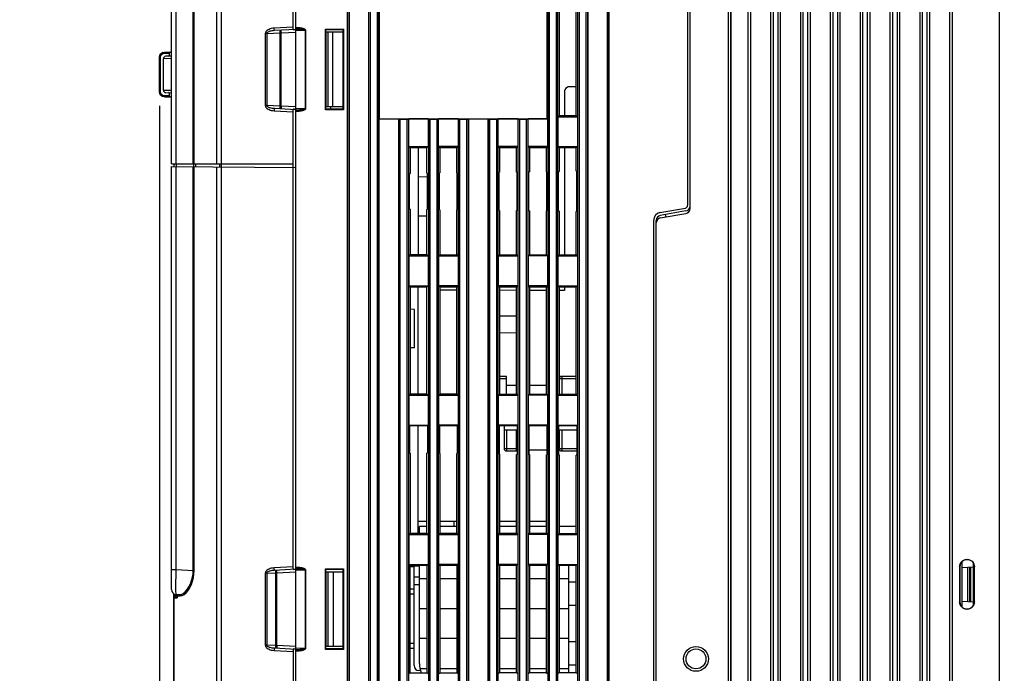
# Model space of a CAD drawing. Extents: x 29 to 410, y 33 to 287.
# Tile 18 of 33: x 132 to 202, y 157 to 204. Entities that reach past the tile are written whole.
import ezdxf

# ---------------------------------------------------------------- set-up
doc = ezdxf.new("R2010")
doc.units = 0
doc.header["$LTSCALE"] = 23.1
doc.layers.get('0').update_dxf_attribs({"linetype": 'CONTINUOUS'})
doc.layers.add('ALL_DIM', color=7, linetype='CONTINUOUS')
doc.dimstyles.get("Standard").update_dxf_attribs({"dimtxt": 2.5, "dimasz": 2.5, "dimexe": 1.25, "dimexo": 0.625, "dimtad": 1, "dimcen": 2.5, "dimazin": 3, "dimtfac": 1, "dimtmove": 0, "dimatfit": 3})

# ---------------------------------------------------------------- blocks, each defined once
blk = doc.blocks.new('_OPEN')
at = {"color": 0, "linetype": 'BYBLOCK'}
for p, q in [((0, 0), (-1, 0.25)), ((-1, -0.25), (0, 0)), ((-1, 0), (0, 0))]:
    blk.add_line(p, q, dxfattribs=at)
blk = doc.blocks.new('*D10')
at = {"layer": 'ALL_DIM', "color": 2, "linetype": 'CONTINUOUS'}
for p, q in [((142.681, 161.418), (142.681, 119.736)), ((201.799, 137.948), (201.799, 119.736)), ((142.681, 120.736), (172.24, 120.736)), ((201.799, 120.736), (172.24, 120.736))]:
    blk.add_line(p, q, dxfattribs=at)
at = {"layer": 'ALL_DIM', "color": 2, "linetype": 'CONTINUOUS', "xscale": 2, "yscale": 2, "zscale": 2, "rotation": 180}
blk.add_blockref('_OPEN', (142.681, 120.736), dxfattribs=at)
at = {"layer": 'ALL_DIM', "color": 2, "linetype": 'CONTINUOUS', "xscale": 2, "yscale": 2, "zscale": 2}
blk.add_blockref('_OPEN', (201.799, 120.736), dxfattribs=at)
blk = doc.blocks.new('*D11')
at = {"layer": 'ALL_DIM', "color": 2, "linetype": 'CONTINUOUS'}
for p, q in [((141.657, 197.43), (141.657, 119.736)), ((142.681, 161.418), (142.681, 119.736)), ((141.657, 120.736), (131.706, 120.736)), ((131.706, 120.736), (142.169, 120.736)), ((147.681, 120.736), (142.169, 120.736)), ((142.681, 120.736), (147.681, 120.736))]:
    blk.add_line(p, q, dxfattribs=at)
at = {"layer": 'ALL_DIM', "color": 2, "linetype": 'CONTINUOUS', "xscale": 2, "yscale": 2, "zscale": 2}
for p, rotation in [((141.657, 120.736), 360), ((142.681, 120.736), 180)]:
    blk.add_blockref('_OPEN', p, dxfattribs=dict(at, rotation=rotation))

msp = doc.modelspace()

# ---------------------------------------------------------------- linework, layer by layer
at = {"color": 7, "linetype": 'CONTINUOUS'}
for p, q in [((151.177, 202.846), (151.177, 243.015)), ((151.354, 142.134), (151.354, 243.024)), ((155.044, 142.221), (155.044, 237.627)), ((156.655, 237.627), (156.655, 142.221)), ((157.168, 142.221), (157.168, 237.627)), ((169.399, 237.627), (169.399, 142.221)), ((169.912, 142.221), (169.912, 237.627)), ((171.523, 237.627), (171.523, 142.221)), ((172.036, 142.221), (172.036, 237.627)), ((173.647, 237.627), (173.647, 142.221)), ((155.15, 142.347), (155.15, 237.502)), ((155.157, 237.426), (155.157, 142.423)), ((156.542, 237.426), (156.542, 142.423)), ((156.549, 237.502), (156.549, 142.347)), ((157.274, 142.347), (157.274, 237.502)), ((169.293, 237.502), (169.293, 142.347)), ((170.018, 142.347), (170.018, 237.502)), ((171.417, 237.502), (171.417, 142.347)), ((172.142, 142.347), (172.142, 237.502)), ((172.149, 237.426), (172.149, 142.423)), ((173.534, 237.426), (173.534, 142.423)), ((173.541, 237.502), (173.541, 142.347)), ((183.568, 143.467), (183.568, 237.265)), ((183.745, 143.727), (183.745, 237.048)), ((185.161, 237.048), (185.161, 143.727)), ((185.338, 237.265), (185.338, 143.467)), ((185.692, 143.467), (185.692, 237.265)), ((185.869, 143.727), (185.869, 237.048)), ((187.285, 237.048), (187.285, 143.727)), ((187.462, 237.265), (187.462, 143.467)), ((187.816, 143.467), (187.816, 237.265)), ((187.993, 143.727), (187.993, 237.048)), ((189.409, 237.048), (189.409, 143.727)), ((189.586, 237.265), (189.586, 143.467)), ((189.94, 143.467), (189.94, 237.265)), ((190.117, 143.727), (190.117, 237.048)), ((191.533, 237.048), (191.533, 143.727)), ((191.71, 237.265), (191.71, 143.467)), ((192.064, 143.467), (192.064, 237.265)), ((192.241, 143.727), (192.241, 237.048)), ((193.657, 237.048), (193.657, 143.727)), ((193.834, 237.265), (193.834, 143.467)), ((194.188, 143.467), (194.188, 237.265)), ((194.365, 143.727), (194.365, 237.048)), ((195.781, 237.048), (195.781, 143.727)), ((195.958, 237.265), (195.958, 143.467)), ((196.312, 143.467), (196.312, 237.265)), ((196.489, 143.727), (196.489, 237.048)), ((197.905, 237.048), (197.905, 143.727)), ((198.082, 237.265), (198.082, 143.467)), ((142.504, 193.287), (142.504, 236.741)), ((201.445, 143.917), (201.445, 235.944)), ((182.144, 233.103), (182.144, 147.807)), ((182.321, 233.104), (182.321, 147.806)), ((182.329, 147.798), (182.329, 233.104)), ((145.748, 193.287), (145.748, 232.404)), ((146.084, 193.287), (146.084, 232.404)), ((179.249, 216.786), (179.249, 190.32)), ((179.426, 190.115), (179.426, 216.992)), ((169.255, 196.504), (169.255, 214.496)), ((169.286, 196.489), (169.286, 214.512)), ((157.297, 213.275), (157.297, 196.504)), ((144.125, 193.287), (144.125, 208.233)), ((142.839, 193.287), (142.839, 207.829)), ((144.055, 193.287), (144.055, 208.145)), ((170.11, 204.354), (170.11, 196.735)), ((171.327, 196.734), (171.327, 204.355)), ((149.192, 202.574), (149.192, 197.453)), ((149.29, 202.574), (149.192, 202.574)), ((149.29, 202.574), (150.238, 202.623)), ((149.29, 202.574), (149.29, 197.453)), ((151.177, 203.023), (149.824, 202.952)), ((151.354, 202.855), (149.843, 202.775)), ((150.238, 197.403), (150.238, 202.623)), ((150.327, 202.623), (150.238, 202.623)), ((150.327, 202.623), (150.317, 202.8)), ((150.327, 202.623), (151.354, 202.677)), ((150.327, 197.403), (150.327, 202.623)), ((152.049, 202.794), (151.354, 202.778)), ((152.049, 197.232), (152.049, 202.794)), ((152.049, 202.794), (152.075, 202.794)), ((152.075, 197.232), (152.075, 202.794)), ((153.465, 197.144), (153.465, 202.882)), ((153.465, 202.882), (153.477, 202.847)), ((153.465, 202.882), (154.754, 202.882)), ((153.477, 202.847), (153.477, 197.18)), ((153.477, 202.847), (154.717, 202.846)), ((154.717, 202.669), (153.477, 202.679)), ((153.513, 197.347), (153.513, 202.679)), ((153.655, 197.349), (153.655, 202.678)), ((154.009, 197.352), (154.009, 202.675)), ((154.754, 202.882), (154.717, 202.846)), ((154.717, 202.846), (154.717, 197.181)), ((154.754, 202.882), (154.754, 197.144)), ((141.892, 201.222), (142.006, 201.243)), ((142.006, 201.243), (142.435, 201.25)), ((142.006, 201.243), (142.007, 201.172)), ((142.007, 201.172), (142.362, 201.178)), ((142.362, 201.026), (142.362, 201.249)), ((141.657, 198.43), (141.657, 200.889)), ((141.657, 200.889), (141.728, 200.889)), ((141.728, 198.43), (141.728, 200.889)), ((142.504, 200.782), (141.937, 200.775)), ((141.937, 198.544), (141.937, 200.775)), ((142.504, 200.959), (142.111, 200.952)), ((141.683, 198.295), (141.657, 198.43)), ((141.657, 198.43), (141.728, 198.43)), ((141.937, 198.544), (142.504, 198.536)), ((142.111, 198.367), (142.504, 198.36)), ((170.486, 198.422), (170.486, 196.734)), ((171.327, 198.775), (170.84, 198.776)), ((142.006, 198.076), (141.892, 198.096)), ((142.006, 198.076), (142.007, 198.146)), ((142.006, 198.076), (142.435, 198.068)), ((142.362, 198.14), (142.007, 198.146)), ((142.362, 198.069), (142.362, 198.293)), ((149.29, 197.453), (149.192, 197.453)), ((150.238, 197.403), (149.29, 197.453)), ((149.824, 197.074), (151.177, 197.004)), ((149.843, 197.251), (151.354, 197.172)), ((150.327, 197.403), (150.238, 197.403)), ((150.327, 197.403), (150.317, 197.226)), ((151.354, 197.349), (150.327, 197.403)), ((151.177, 164.437), (151.177, 197.181)), ((151.354, 197.249), (152.049, 197.232)), ((152.049, 197.232), (152.075, 197.232)), ((153.465, 197.144), (153.477, 197.18)), ((154.754, 197.144), (153.465, 197.144)), ((154.717, 197.358), (153.477, 197.347)), ((154.717, 197.181), (153.477, 197.18)), ((153.867, 197.18), (153.867, 197.351)), ((154.754, 197.144), (154.717, 197.181)), ((157.281, 196.489), (157.297, 196.504)), ((157.281, 196.489), (157.281, 142.423)), ((157.281, 196.489), (158.666, 196.489)), ((157.297, 196.504), (169.255, 196.504)), ((158.666, 196.489), (158.666, 142.423)), ((158.666, 196.489), (158.673, 196.482)), ((158.673, 196.482), (158.673, 142.347)), ((158.779, 196.473), (158.779, 142.221)), ((158.779, 196.473), (159.292, 196.473)), ((159.292, 142.221), (159.292, 196.473)), ((159.398, 196.482), (159.405, 196.489)), ((159.398, 142.347), (159.398, 196.482)), ((159.405, 194.526), (159.405, 196.489)), ((160.79, 196.489), (159.405, 196.489)), ((160.79, 196.489), (160.79, 194.526)), ((160.79, 196.489), (160.797, 196.482)), ((160.797, 196.482), (160.797, 142.347)), ((160.903, 196.473), (160.903, 142.221)), ((160.903, 196.473), (161.416, 196.473)), ((161.416, 142.221), (161.416, 196.473)), ((161.522, 196.482), (161.529, 196.489)), ((161.522, 142.347), (161.522, 196.482)), ((161.529, 194.526), (161.529, 196.489)), ((162.914, 196.489), (161.529, 196.489)), ((162.914, 196.489), (162.914, 194.526)), ((162.914, 196.489), (162.921, 196.482)), ((162.921, 196.482), (162.921, 142.347)), ((163.027, 196.473), (163.027, 142.221)), ((163.027, 196.473), (163.54, 196.473)), ((163.54, 142.221), (163.54, 196.473)), ((163.646, 196.482), (163.653, 196.489)), ((163.646, 142.347), (163.646, 196.482)), ((163.653, 196.489), (163.653, 142.423)), ((163.653, 196.489), (165.038, 196.489)), ((165.038, 196.489), (165.038, 142.423)), ((165.038, 196.489), (165.045, 196.482)), ((165.045, 196.482), (165.045, 142.347)), ((165.151, 196.473), (165.151, 142.221)), ((165.151, 196.473), (165.664, 196.473)), ((165.664, 142.221), (165.664, 196.473)), ((165.77, 196.482), (165.777, 196.489)), ((165.77, 142.347), (165.77, 196.482)), ((165.777, 194.526), (165.777, 196.489)), ((167.162, 196.489), (165.777, 196.489)), ((167.162, 196.489), (167.162, 194.526)), ((167.162, 196.489), (167.169, 196.482)), ((167.169, 196.482), (167.169, 142.347)), ((167.275, 196.473), (167.275, 142.221)), ((167.275, 196.473), (167.788, 196.473)), ((167.788, 142.221), (167.788, 196.473)), ((167.894, 196.482), (167.901, 196.489)), ((167.894, 142.347), (167.894, 196.482)), ((167.901, 194.526), (167.901, 196.489)), ((169.271, 196.489), (167.901, 196.489)), ((169.271, 196.489), (169.255, 196.504)), ((169.271, 196.489), (169.286, 194.526)), ((170.025, 196.65), (170.11, 196.735)), ((170.025, 196.65), (170.025, 194.526)), ((170.025, 196.65), (171.41, 196.65)), ((170.11, 196.735), (171.327, 196.734)), ((171.41, 196.65), (171.327, 196.734)), ((171.41, 196.65), (171.41, 194.526)), ((159.405, 194.526), (159.501, 194.43)), ((159.405, 194.526), (160.79, 194.526)), ((160.695, 194.432), (159.501, 194.43)), ((159.501, 194.43), (159.501, 192.62)), ((160.062, 194.431), (160.062, 186.834)), ((160.79, 194.526), (160.695, 194.432)), ((160.695, 192.635), (160.695, 194.432)), ((161.529, 194.526), (161.623, 194.433)), ((162.914, 194.526), (161.529, 194.526)), ((162.822, 194.434), (161.623, 194.433)), ((161.623, 194.433), (161.623, 192.646)), ((162.914, 194.526), (162.822, 194.434)), ((162.822, 192.661), (162.822, 194.434)), ((165.777, 194.526), (165.866, 194.437)), ((167.162, 194.526), (165.777, 194.526)), ((167.074, 194.438), (165.866, 194.437)), ((165.866, 194.437), (165.866, 192.698)), ((167.162, 194.526), (167.074, 194.438)), ((167.074, 192.712), (167.074, 194.438)), ((167.901, 194.526), (167.988, 194.439)), ((169.286, 194.526), (167.901, 194.526)), ((169.201, 194.441), (167.988, 194.439)), ((167.988, 194.439), (167.988, 192.724)), ((169.286, 194.526), (169.201, 194.441)), ((169.201, 192.738), (169.201, 194.441)), ((170.025, 194.526), (170.11, 194.442)), ((170.025, 194.526), (171.41, 194.526)), ((171.327, 194.443), (170.11, 194.442)), ((170.11, 194.442), (170.11, 192.75)), ((170.486, 194.442), (170.486, 186.822)), ((171.41, 194.526), (171.327, 194.443)), ((171.327, 192.764), (171.327, 194.443)), ((142.504, 193.287), (151.177, 193.287)), ((142.504, 163.002), (142.504, 193.112)), ((142.504, 193.112), (151.354, 193.035)), ((142.681, 193.287), (142.681, 193.11)), ((142.839, 164.416), (142.839, 193.109)), ((142.849, 193.287), (142.849, 193.109)), ((144.055, 164.353), (144.055, 193.098)), ((144.109, 193.098), (144.109, 193.287)), ((144.125, 164.353), (144.125, 193.098)), ((144.249, 193.097), (144.249, 193.287)), ((145.748, 147.444), (145.748, 193.083)), ((145.929, 193.287), (145.929, 193.082)), ((146.04, 193.287), (146.04, 193.081)), ((146.084, 147.444), (146.084, 193.081)), ((171.327, 192.764), (171.364, 192.765)), ((171.364, 189.916), (171.364, 192.765)), ((159.464, 192.619), (159.501, 192.62)), ((159.464, 190.061), (159.464, 192.619)), ((160.062, 192.384), (160.733, 192.372)), ((160.695, 192.635), (160.733, 192.635)), ((160.733, 190.045), (160.733, 192.635)), ((161.585, 192.645), (161.623, 192.646)), ((161.585, 190.035), (161.585, 192.645)), ((162.822, 192.661), (162.859, 192.661)), ((162.859, 190.019), (162.859, 192.661)), ((165.829, 192.697), (165.866, 192.698)), ((165.829, 189.983), (165.829, 192.697)), ((167.074, 192.712), (167.112, 192.713)), ((167.112, 189.968), (167.112, 192.713)), ((167.95, 192.723), (167.988, 192.724)), ((167.95, 189.957), (167.95, 192.723)), ((169.201, 192.738), (169.238, 192.739)), ((169.238, 189.942), (169.238, 192.739)), ((170.072, 192.749), (170.11, 192.75)), ((170.072, 189.931), (170.072, 192.749)), ((159.501, 190.061), (159.464, 190.061)), ((159.501, 190.061), (159.501, 186.834)), ((160.695, 186.833), (160.695, 190.046)), ((160.733, 190.045), (160.695, 190.046)), ((161.623, 190.035), (161.585, 190.035)), ((161.623, 190.035), (161.623, 186.832)), ((162.822, 186.831), (162.822, 190.02)), ((162.859, 190.019), (162.822, 190.02)), ((165.866, 189.983), (165.829, 189.983)), ((165.866, 189.983), (165.866, 186.827)), ((167.074, 186.826), (167.074, 189.968)), ((167.112, 189.968), (167.074, 189.968)), ((167.988, 189.957), (167.95, 189.957)), ((167.988, 189.957), (167.988, 186.825)), ((177.281, 189.825), (179.103, 190.146)), ((160.062, 189.589), (160.695, 189.6)), ((169.201, 186.824), (169.201, 189.942)), ((169.238, 189.942), (169.201, 189.942)), ((170.11, 189.931), (170.072, 189.931)), ((170.11, 189.931), (170.11, 186.823)), ((171.327, 186.822), (171.327, 189.916)), ((171.364, 189.916), (171.327, 189.916)), ((176.842, 136.824), (176.842, 189.302)), ((177.019, 136.824), (177.019, 189.273)), ((179.133, 189.943), (177.311, 189.622)), ((177.311, 189.445), (179.133, 189.766)), ((159.405, 186.738), (159.501, 186.834)), ((159.405, 186.738), (159.405, 184.614)), ((159.405, 186.738), (160.79, 186.738)), ((159.501, 186.834), (160.695, 186.833)), ((160.79, 186.738), (160.695, 186.833)), ((160.79, 186.738), (160.79, 184.614)), ((161.529, 186.738), (161.623, 186.832)), ((161.529, 186.738), (161.529, 184.614)), ((161.529, 186.738), (162.914, 186.738)), ((161.623, 186.832), (162.822, 186.831)), ((162.914, 186.738), (162.822, 186.831)), ((162.914, 186.738), (162.914, 184.614)), ((165.777, 186.738), (165.866, 186.827)), ((165.777, 186.738), (165.777, 184.614)), ((165.777, 186.738), (167.162, 186.738)), ((165.866, 186.827), (167.074, 186.826)), ((167.162, 186.738), (167.074, 186.826)), ((167.162, 186.738), (167.162, 184.614)), ((167.901, 186.738), (167.988, 186.825)), ((167.901, 186.738), (167.901, 184.614)), ((169.286, 186.738), (167.901, 186.738)), ((167.988, 186.825), (169.201, 186.824)), ((169.286, 186.738), (169.201, 186.824)), ((169.286, 186.738), (169.286, 184.614)), ((170.025, 186.738), (170.11, 186.823)), ((170.025, 186.738), (170.025, 184.614)), ((170.025, 186.738), (171.41, 186.738)), ((170.11, 186.823), (171.327, 186.822)), ((171.41, 186.738), (171.327, 186.822)), ((171.41, 186.738), (171.41, 184.614)), ((159.405, 184.614), (159.501, 184.518)), ((159.405, 184.614), (160.79, 184.614)), ((160.695, 184.52), (159.501, 184.518)), ((159.501, 184.518), (159.501, 176.922)), ((160.062, 176.922), (160.062, 184.519)), ((160.79, 184.614), (160.695, 184.52)), ((160.695, 176.921), (160.695, 184.52)), ((161.529, 184.614), (161.623, 184.521)), ((162.914, 184.614), (161.529, 184.614)), ((162.822, 184.522), (161.623, 184.521)), ((161.623, 184.521), (161.623, 176.92)), ((162.914, 184.614), (162.822, 184.522)), ((162.822, 176.919), (162.822, 184.522)), ((165.777, 184.614), (165.866, 184.525)), ((167.162, 184.614), (165.777, 184.614)), ((167.074, 184.526), (165.866, 184.525)), ((165.866, 184.525), (165.866, 176.915)), ((167.162, 184.614), (167.074, 184.526)), ((167.074, 176.914), (167.074, 184.526)), ((167.901, 184.614), (167.988, 184.527)), ((169.286, 184.614), (167.901, 184.614)), ((169.201, 184.529), (167.988, 184.527)), ((167.988, 184.527), (167.988, 176.913)), ((169.286, 184.614), (169.201, 184.529)), ((169.201, 176.912), (169.201, 184.529)), ((170.025, 184.614), (170.11, 184.53)), ((170.025, 184.614), (171.41, 184.614)), ((171.327, 184.531), (170.11, 184.53)), ((170.11, 184.53), (170.11, 176.911)), ((170.486, 184.53), (170.486, 184.292)), ((171.41, 184.614), (171.327, 184.531)), ((171.327, 176.91), (171.327, 184.531)), ((162.822, 184.297), (161.623, 184.298)), ((167.074, 184.294), (165.866, 184.295)), ((169.201, 184.293), (167.988, 184.294)), ((170.486, 184.292), (170.11, 184.292)), ((159.814, 182.936), (159.501, 182.942)), ((159.814, 180.203), (159.814, 182.936)), ((165.866, 182.488), (167.074, 182.488)), ((167.074, 181.257), (165.866, 181.258)), ((159.814, 180.203), (159.501, 180.198)), ((166.363, 178.171), (165.866, 178.171)), ((166.363, 176.915), (166.363, 178.171)), ((170.293, 178.171), (170.293, 176.911)), ((171.327, 178.171), (170.293, 178.171)), ((166.363, 177.994), (165.866, 177.994)), ((166.363, 177.552), (167.074, 177.552)), ((167.988, 177.552), (169.201, 177.552)), ((170.116, 177.994), (170.116, 176.911)), ((171.327, 177.994), (170.116, 177.994)), ((159.405, 176.826), (159.501, 176.922)), ((159.405, 176.826), (159.405, 174.702)), ((159.405, 176.826), (160.79, 176.826)), ((159.501, 176.922), (160.695, 176.921)), ((160.79, 176.826), (160.695, 176.921)), ((160.79, 176.826), (160.79, 174.702)), ((161.529, 176.826), (161.623, 176.92)), ((161.529, 176.826), (161.529, 174.702)), ((161.529, 176.826), (162.914, 176.826)), ((161.623, 176.92), (162.822, 176.919)), ((162.914, 176.826), (162.822, 176.919)), ((162.914, 176.826), (162.914, 174.702)), ((165.777, 176.826), (165.866, 176.915)), ((165.777, 176.826), (165.777, 174.702)), ((165.777, 176.826), (167.162, 176.826)), ((165.866, 176.915), (167.074, 176.914)), ((167.162, 176.826), (167.074, 176.914)), ((167.162, 176.826), (167.162, 174.702)), ((167.901, 176.826), (167.988, 176.913)), ((167.901, 176.826), (167.901, 174.702)), ((169.286, 176.826), (167.901, 176.826)), ((167.988, 176.913), (169.201, 176.912)), ((169.286, 176.826), (169.201, 176.912)), ((169.286, 176.826), (169.286, 174.702)), ((170.025, 176.826), (170.11, 176.911)), ((170.025, 176.826), (170.025, 174.702)), ((170.025, 176.826), (171.41, 176.826)), ((170.11, 176.911), (171.327, 176.91)), ((171.41, 176.826), (171.327, 176.91)), ((171.41, 176.826), (171.41, 174.702)), ((159.405, 174.702), (159.464, 174.644)), ((159.405, 174.702), (160.79, 174.702)), ((160.733, 174.645), (159.464, 174.644)), ((159.464, 174.644), (159.464, 172.715)), ((160.062, 167.01), (160.062, 174.644)), ((160.79, 174.702), (160.733, 174.645)), ((160.733, 174.645), (160.733, 172.699)), ((161.529, 174.702), (161.585, 174.646)), ((162.914, 174.702), (161.529, 174.702)), ((162.859, 174.647), (161.585, 174.646)), ((161.585, 174.646), (161.585, 172.689)), ((162.914, 174.702), (162.859, 174.647)), ((162.859, 174.647), (162.859, 172.673)), ((167.162, 174.702), (165.777, 174.702)), ((165.777, 174.702), (165.829, 174.651)), ((167.112, 174.652), (165.829, 174.651)), ((165.829, 174.651), (165.829, 172.637)), ((166.186, 174.651), (166.186, 173.038)), ((167.162, 174.702), (167.112, 174.652)), ((167.112, 174.652), (167.112, 172.622)), ((169.286, 174.702), (167.901, 174.702)), ((167.901, 174.702), (167.95, 174.653)), ((169.238, 174.654), (167.95, 174.653)), ((167.95, 174.653), (167.95, 172.611)), ((169.286, 174.702), (169.238, 174.654)), ((169.238, 174.654), (169.238, 172.596)), ((170.025, 174.702), (171.41, 174.702)), ((170.025, 174.702), (170.072, 174.655)), ((171.364, 174.657), (170.072, 174.655)), ((170.072, 174.655), (170.072, 172.585)), ((171.41, 174.702), (171.364, 174.657)), ((171.364, 174.657), (171.364, 172.57)), ((166.186, 174.366), (167.112, 174.366)), ((166.363, 174.366), (166.363, 172.861)), ((167.071, 172.861), (167.071, 174.366)), ((170.116, 174.366), (171.364, 174.366)), ((170.116, 174.366), (170.116, 173.038)), ((170.293, 174.366), (170.293, 172.861)), ((159.501, 172.715), (159.464, 172.715)), ((159.501, 172.715), (159.501, 167.01)), ((160.695, 167.009), (160.695, 172.7)), ((160.733, 172.699), (160.695, 172.7)), ((161.623, 172.689), (161.585, 172.689)), ((161.623, 172.689), (161.623, 167.008)), ((162.822, 167.007), (162.822, 172.674)), ((162.859, 172.673), (162.822, 172.674)), ((165.866, 172.637), (165.829, 172.637)), ((165.866, 172.637), (165.866, 167.003)), ((166.186, 173.038), (167.112, 173.038)), ((166.363, 172.861), (167.071, 172.861)), ((167.074, 167.002), (167.074, 172.622)), ((167.112, 172.622), (167.074, 172.622)), ((167.95, 172.95), (169.238, 172.95)), ((167.988, 172.611), (167.95, 172.611)), ((167.988, 172.611), (167.988, 167.001)), ((169.238, 172.596), (169.201, 172.596)), ((169.201, 167), (169.201, 172.596)), ((170.072, 172.95), (170.14, 172.95)), ((170.11, 172.585), (170.072, 172.585)), ((170.11, 172.585), (170.11, 166.999)), ((170.116, 173.038), (171.364, 173.038)), ((170.293, 172.861), (171.364, 172.861)), ((171.364, 172.57), (171.327, 172.57)), ((171.327, 166.998), (171.327, 172.57)), ((160.695, 167.835), (160.062, 167.835)), ((162.822, 167.835), (161.623, 167.835)), ((162.646, 167.481), (162.646, 167.835)), ((167.074, 167.835), (165.866, 167.835)), ((169.201, 167.835), (167.988, 167.835)), ((159.405, 166.914), (159.501, 167.01)), ((159.405, 166.914), (159.405, 164.79)), ((159.405, 166.914), (160.79, 166.914)), ((159.501, 167.01), (160.695, 167.009)), ((160.168, 167.009), (160.168, 167.481)), ((160.695, 167.481), (160.168, 167.481)), ((160.79, 166.914), (160.695, 167.009)), ((160.79, 166.914), (160.79, 164.79)), ((161.529, 166.914), (161.623, 167.008)), ((161.529, 166.914), (161.529, 164.79)), ((161.529, 166.914), (162.914, 166.914)), ((162.822, 167.481), (161.623, 167.481)), ((161.623, 167.008), (162.822, 167.007)), ((162.914, 166.914), (162.822, 167.007)), ((162.914, 166.914), (162.914, 164.79)), ((165.777, 166.914), (165.866, 167.003)), ((165.777, 166.914), (167.162, 166.914)), ((165.777, 166.914), (165.777, 164.79)), ((167.074, 167.481), (165.866, 167.481)), ((165.866, 167.003), (167.074, 167.002)), ((167.162, 166.914), (167.074, 167.002)), ((167.162, 166.914), (167.162, 164.79)), ((167.901, 166.914), (167.988, 167.001)), ((169.286, 166.914), (167.901, 166.914)), ((167.901, 166.914), (167.901, 164.79)), ((169.201, 167.481), (167.988, 167.481)), ((167.988, 167.001), (169.201, 167)), ((169.286, 166.914), (169.201, 167)), ((169.286, 166.914), (169.286, 164.79)), ((170.025, 166.914), (170.11, 166.999)), ((170.025, 166.914), (171.41, 166.914)), ((170.025, 166.914), (170.025, 164.79)), ((171.327, 167.481), (170.11, 167.481)), ((170.11, 166.999), (171.327, 166.998)), ((171.41, 166.914), (171.327, 166.998)), ((171.41, 166.914), (171.41, 164.79)), ((159.405, 164.79), (159.478, 164.718)), ((159.405, 164.79), (160.79, 164.79)), ((160.716, 164.716), (159.478, 164.718)), ((159.478, 164.718), (159.478, 157.075)), ((159.779, 157.586), (159.779, 164.717)), ((160.79, 164.79), (160.716, 164.716)), ((162.914, 164.79), (161.529, 164.79)), ((161.529, 164.79), (161.604, 164.715)), ((162.914, 164.79), (162.838, 164.714)), ((167.162, 164.79), (165.777, 164.79)), ((165.777, 164.79), (165.866, 164.701)), ((167.162, 164.79), (167.074, 164.702)), ((169.286, 164.79), (167.901, 164.79)), ((167.901, 164.79), (167.988, 164.703)), ((169.286, 164.79), (169.201, 164.705)), ((170.025, 164.79), (171.41, 164.79)), ((170.025, 164.79), (170.11, 164.706)), ((171.41, 164.79), (171.327, 164.707)), ((198.785, 164.989), (198.785, 161.759)), ((198.79, 161.754), (198.79, 164.994)), ((199.604, 161.909), (199.604, 164.84)), ((142.504, 164.416), (142.839, 164.416)), ((142.839, 164.416), (144.055, 164.353)), ((144.125, 164.353), (144.055, 164.353)), ((149.192, 164.165), (149.192, 159.044)), ((149.29, 164.165), (149.192, 164.165)), ((149.29, 164.165), (149.931, 164.198)), ((149.29, 164.165), (149.29, 159.044)), ((151.177, 164.614), (149.824, 164.543)), ((151.354, 164.446), (149.843, 164.366)), ((149.931, 159.01), (149.931, 164.198)), ((150.02, 164.198), (149.931, 164.198)), ((150.02, 164.198), (150.011, 164.375)), ((150.02, 164.198), (151.354, 164.268)), ((150.02, 159.01), (150.02, 164.198)), ((152.049, 164.385), (151.354, 164.369)), ((152.049, 158.823), (152.049, 164.385)), ((152.049, 164.385), (152.075, 164.385)), ((152.075, 158.823), (152.075, 164.385)), ((153.465, 164.473), (153.477, 164.438)), ((153.465, 158.735), (153.465, 164.473)), ((153.465, 164.473), (154.754, 164.473)), ((153.477, 164.438), (153.477, 158.771)), ((153.477, 164.438), (154.717, 164.437)), ((153.477, 164.27), (154.717, 164.26)), ((153.513, 158.938), (153.513, 164.27)), ((153.655, 158.94), (153.655, 164.269)), ((154.044, 158.943), (154.044, 164.265)), ((154.754, 164.473), (154.717, 164.437)), ((154.717, 164.437), (154.717, 158.772)), ((154.754, 164.473), (154.754, 158.735)), ((159.779, 164.613), (159.478, 164.619)), ((159.779, 164.679), (160.168, 164.679)), ((160.168, 157.746), (160.168, 164.717)), ((160.716, 157.076), (160.716, 164.716)), ((162.838, 164.714), (161.604, 164.715)), ((161.604, 164.715), (161.604, 157.077)), ((162.838, 157.079), (162.838, 164.714)), ((167.074, 164.702), (165.866, 164.701)), ((165.866, 164.701), (165.866, 157.091)), ((167.074, 157.09), (167.074, 164.702)), ((169.201, 164.705), (167.988, 164.703)), ((167.988, 164.703), (167.988, 157.089)), ((169.201, 157.088), (169.201, 164.705)), ((171.327, 164.707), (170.11, 164.706)), ((170.11, 164.706), (170.11, 157.087)), ((170.788, 157.086), (170.788, 164.706)), ((171.327, 157.086), (171.327, 164.707)), ((198.613, 164.613), (198.644, 164.644)), ((198.613, 164.613), (198.613, 162.135)), ((198.644, 164.644), (198.644, 162.105)), ((198.79, 164.571), (199.604, 164.613)), ((199.197, 162.157), (199.197, 164.592)), ((199.334, 162.149), (199.334, 164.599)), ((199.427, 162.145), (199.427, 164.604)), ((199.675, 164.613), (199.645, 164.643)), ((199.645, 162.106), (199.645, 164.643)), ((199.675, 162.135), (199.675, 164.613)), ((160.168, 163.873), (159.779, 163.88)), ((160.168, 163.333), (159.779, 163.34)), ((160.716, 163.764), (160.168, 163.764)), ((162.838, 163.764), (161.604, 163.764)), ((167.074, 163.764), (165.866, 163.764)), ((169.201, 163.764), (167.988, 163.764)), ((170.788, 163.764), (170.11, 163.764)), ((171.327, 163.516), (170.788, 163.516)), ((142.681, 147.444), (142.681, 162.698)), ((142.752, 162.667), (142.752, 162.489)), ((142.787, 162.489), (142.787, 162.655)), ((142.839, 162.649), (143.06, 162.637)), ((159.478, 163.05), (159.779, 163.056)), ((159.478, 162.696), (159.779, 162.702)), ((142.681, 162.418), (142.912, 162.418)), ((142.697, 147.444), (142.697, 162.418)), ((142.74, 162.484), (142.717, 162.468)), ((142.766, 162.489), (142.74, 162.484)), ((142.752, 162.489), (142.787, 162.489)), ((142.816, 162.483), (142.83, 162.473)), ((142.858, 162.569), (142.858, 162.528)), ((142.862, 162.502), (142.866, 162.489)), ((142.882, 162.564), (142.912, 162.561)), ((142.912, 162.561), (142.912, 162.418)), ((142.912, 162.561), (142.919, 162.56)), ((142.919, 162.56), (143.138, 162.549)), ((198.644, 162.105), (198.613, 162.135)), ((198.79, 162.178), (199.604, 162.135)), ((199.645, 162.106), (199.675, 162.135)), ((160.168, 161.64), (160.716, 161.64)), ((161.604, 161.64), (162.838, 161.64)), ((165.866, 161.64), (167.074, 161.64)), ((167.988, 161.64), (169.201, 161.64)), ((170.11, 161.64), (170.788, 161.64)), ((170.788, 161.887), (171.327, 161.887)), ((159.779, 159.162), (159.478, 159.167)), ((160.716, 159.516), (160.168, 159.516)), ((162.838, 159.516), (161.604, 159.516)), ((167.074, 159.516), (165.866, 159.516)), ((169.201, 159.516), (167.988, 159.516)), ((170.788, 159.516), (170.11, 159.516)), ((171.327, 159.268), (170.788, 159.268)), ((149.29, 159.044), (149.192, 159.044)), ((149.931, 159.01), (149.29, 159.044)), ((149.824, 158.665), (151.177, 158.595)), ((149.843, 158.842), (151.354, 158.763)), ((150.02, 159.01), (149.931, 159.01)), ((150.02, 159.01), (150.011, 158.833)), ((151.354, 158.94), (150.02, 159.01)), ((151.177, 158.772), (151.177, 152.035)), ((151.354, 158.84), (152.049, 158.823)), ((152.049, 158.823), (152.075, 158.823)), ((153.465, 158.735), (153.477, 158.771)), ((154.754, 158.735), (153.465, 158.735)), ((154.717, 158.949), (153.477, 158.938)), ((154.717, 158.772), (153.477, 158.771)), ((154.754, 158.735), (154.717, 158.772)), ((159.779, 158.808), (159.478, 158.813)), ((159.405, 157.002), (159.478, 157.075)), ((159.478, 157.075), (160.716, 157.076)), ((160.241, 157.226), (160.114, 157.232)), ((160.198, 157.392), (160.716, 157.392)), ((160.79, 157.002), (160.716, 157.076)), ((161.529, 157.002), (161.604, 157.077)), ((161.604, 157.392), (162.838, 157.392)), ((161.604, 157.077), (162.838, 157.079)), ((162.914, 157.002), (162.838, 157.079)), ((165.777, 157.002), (165.866, 157.091)), ((165.866, 157.392), (167.074, 157.392)), ((165.866, 157.091), (167.074, 157.09)), ((167.162, 157.002), (167.074, 157.09)), ((167.901, 157.002), (167.988, 157.089)), ((167.988, 157.392), (169.201, 157.392)), ((167.988, 157.089), (169.201, 157.088)), ((169.286, 157.002), (169.201, 157.088)), ((170.025, 157.002), (170.11, 157.087)), ((170.11, 157.392), (170.788, 157.392)), ((170.11, 157.087), (171.327, 157.086)), ((170.788, 157.639), (171.327, 157.639)), ((171.41, 157.002), (171.327, 157.086))]:
    msp.add_line(p, q, dxfattribs=at)
for points in [[(149.824, 202.952), (149.716, 202.941), (149.619, 202.923), (149.532, 202.898), (149.455, 202.869), (149.388, 202.835), (149.33, 202.797), (149.281, 202.756), (149.242, 202.712), (149.214, 202.666), (149.197, 202.619), (149.192, 202.574)], [(149.843, 202.775), (149.749, 202.768), (149.665, 202.757), (149.589, 202.743), (149.523, 202.727), (149.464, 202.708), (149.413, 202.688), (149.37, 202.667), (149.336, 202.644), (149.31, 202.62), (149.295, 202.596), (149.29, 202.574)], [(149.843, 202.775), (149.839, 202.784), (149.835, 202.809), (149.831, 202.848), (149.827, 202.897), (149.824, 202.952)], [(150.238, 202.623), (150.238, 202.645), (150.239, 202.668), (150.242, 202.692), (150.248, 202.717), (150.256, 202.74), (150.266, 202.762), (150.28, 202.781), (150.297, 202.794), (150.317, 202.8)], [(151.177, 202.846), (151.264, 202.85), (151.354, 202.855)], [(152.075, 202.794), (152.071, 202.813), (152.062, 202.83), (152.048, 202.845), (152.032, 202.859), (152.014, 202.871), (151.994, 202.882), (151.971, 202.892), (151.947, 202.902), (151.919, 202.911), (151.889, 202.921), (151.857, 202.929), (151.822, 202.938), (151.785, 202.946), (151.744, 202.953), (151.701, 202.96), (151.654, 202.966), (151.603, 202.972), (151.548, 202.977), (151.489, 202.982), (151.424, 202.985), (151.354, 202.987)], [(152.049, 202.794), (152.046, 202.804), (152.036, 202.813), (152.022, 202.82), (152.005, 202.827), (151.986, 202.833), (151.965, 202.838), (151.942, 202.843), (151.916, 202.848), (151.887, 202.853), (151.856, 202.857), (151.822, 202.861), (151.785, 202.865), (151.745, 202.869), (151.702, 202.872), (151.655, 202.875), (151.605, 202.877), (151.55, 202.88), (151.49, 202.881), (151.425, 202.882), (151.354, 202.883)], [(141.657, 200.889), (141.683, 201.023), (141.759, 201.137), (141.871, 201.214), (141.892, 201.222)], [(141.892, 201.222), (141.807, 201.178), (141.714, 201.082), (141.664, 200.96), (141.657, 200.889)], [(141.728, 200.889), (141.749, 200.996), (141.809, 201.087), (141.9, 201.149), (142.007, 201.172)], [(141.657, 198.43), (141.665, 198.353), (141.717, 198.231), (141.812, 198.137), (141.892, 198.096)], [(142.007, 198.146), (141.9, 198.169), (141.809, 198.231), (141.749, 198.323), (141.728, 198.43)], [(170.84, 198.776), (170.761, 198.767), (170.686, 198.74), (170.619, 198.698), (170.563, 198.642), (170.521, 198.575), (170.495, 198.501), (170.486, 198.422)], [(141.892, 198.096), (141.871, 198.104), (141.758, 198.182), (141.683, 198.295)], [(149.192, 197.453), (149.197, 197.408), (149.214, 197.361), (149.242, 197.314), (149.281, 197.27), (149.329, 197.229), (149.388, 197.192), (149.455, 197.158), (149.532, 197.128), (149.619, 197.104), (149.716, 197.085), (149.824, 197.074)], [(149.29, 197.453), (149.295, 197.43), (149.31, 197.406), (149.336, 197.383), (149.37, 197.36), (149.413, 197.338), (149.464, 197.318), (149.523, 197.3), (149.589, 197.284), (149.665, 197.27), (149.749, 197.259), (149.843, 197.251)], [(149.843, 197.251), (149.839, 197.243), (149.835, 197.218), (149.831, 197.178), (149.827, 197.129), (149.824, 197.074)], [(150.317, 197.226), (150.3, 197.231), (150.285, 197.241), (150.273, 197.254), (150.263, 197.27), (150.255, 197.287), (150.249, 197.304), (150.245, 197.32), (150.242, 197.336), (150.24, 197.352), (150.238, 197.368), (150.238, 197.385), (150.238, 197.403)], [(151.354, 197.172), (151.264, 197.177), (151.177, 197.181)], [(151.354, 197.039), (151.424, 197.041), (151.488, 197.045), (151.548, 197.049), (151.603, 197.054), (151.653, 197.06), (151.7, 197.066), (151.743, 197.073), (151.783, 197.081), (151.82, 197.088), (151.855, 197.097), (151.887, 197.105), (151.917, 197.114), (151.944, 197.124), (151.969, 197.133), (151.991, 197.144), (152.011, 197.154), (152.029, 197.166), (152.046, 197.179), (152.059, 197.193), (152.071, 197.211), (152.075, 197.232)], [(151.354, 197.144), (151.425, 197.144), (151.49, 197.145), (151.549, 197.147), (151.604, 197.149), (151.655, 197.152), (151.701, 197.154), (151.744, 197.158), (151.783, 197.161), (151.82, 197.165), (151.854, 197.169), (151.885, 197.173), (151.914, 197.178), (151.94, 197.182), (151.963, 197.187), (151.984, 197.193), (152.002, 197.198), (152.019, 197.205), (152.033, 197.212), (152.045, 197.221), (152.049, 197.232)], [(158.673, 196.482), (158.68, 196.479), (158.696, 196.477), (158.72, 196.475), (158.748, 196.474), (158.779, 196.473)], [(159.292, 196.473), (159.323, 196.474), (159.352, 196.475), (159.375, 196.477), (159.391, 196.479), (159.398, 196.482)], [(160.797, 196.482), (160.804, 196.479), (160.82, 196.477), (160.844, 196.475), (160.872, 196.474), (160.903, 196.473)], [(161.416, 196.473), (161.447, 196.474), (161.476, 196.475), (161.499, 196.477), (161.515, 196.479), (161.522, 196.482)], [(162.921, 196.482), (162.928, 196.479), (162.944, 196.477), (162.968, 196.475), (162.996, 196.474), (163.027, 196.473)], [(163.54, 196.473), (163.571, 196.474), (163.6, 196.475), (163.623, 196.477), (163.639, 196.479), (163.646, 196.482)], [(165.045, 196.482), (165.052, 196.479), (165.068, 196.477), (165.092, 196.475), (165.12, 196.474), (165.151, 196.473)], [(165.664, 196.473), (165.695, 196.474), (165.724, 196.475), (165.747, 196.477), (165.763, 196.479), (165.77, 196.482)], [(167.169, 196.482), (167.176, 196.479), (167.192, 196.477), (167.216, 196.475), (167.244, 196.474), (167.275, 196.473)], [(167.788, 196.473), (167.819, 196.474), (167.848, 196.475), (167.871, 196.477), (167.887, 196.479), (167.894, 196.482)], [(198.613, 164.613), (198.624, 164.722), (198.658, 164.828), (198.714, 164.924), (198.787, 165.007), (198.878, 165.073), (198.979, 165.118), (199.087, 165.141), (199.199, 165.141), (199.307, 165.118), (199.409, 165.074), (199.499, 165.008), (199.573, 164.925), (199.629, 164.83), (199.663, 164.723), (199.675, 164.613)], [(199.09, 165.141), (198.99, 165.12), (198.894, 165.078), (198.809, 165.016), (198.739, 164.938), (198.687, 164.848), (198.654, 164.748), (198.644, 164.644)], [(199.645, 164.643), (199.634, 164.746), (199.602, 164.846), (199.55, 164.937), (199.48, 165.014), (199.395, 165.077), (199.3, 165.119), (199.198, 165.141)], [(142.839, 162.649), (142.837, 162.671), (142.834, 162.735), (142.833, 162.842), (142.832, 162.986), (142.832, 163.166), (142.832, 163.377), (142.833, 163.614), (142.834, 163.87), (142.837, 164.14), (142.839, 164.416)], [(143.948, 163.633), (144.008, 163.869), (144.044, 164.11), (144.055, 164.353)], [(144.017, 163.596), (144.077, 163.845), (144.113, 164.098), (144.125, 164.353)], [(149.824, 164.543), (149.715, 164.532), (149.618, 164.514), (149.531, 164.489), (149.455, 164.459), (149.387, 164.426), (149.329, 164.388), (149.281, 164.347), (149.242, 164.303), (149.214, 164.257), (149.197, 164.21), (149.192, 164.165)], [(149.843, 164.366), (149.749, 164.359), (149.664, 164.348), (149.589, 164.334), (149.522, 164.317), (149.463, 164.299), (149.413, 164.279), (149.37, 164.258), (149.335, 164.235), (149.31, 164.211), (149.295, 164.187), (149.29, 164.165)], [(149.843, 164.366), (149.839, 164.375), (149.835, 164.4), (149.831, 164.439), (149.827, 164.488), (149.824, 164.543)], [(149.931, 164.198), (149.931, 164.22), (149.933, 164.243), (149.936, 164.267), (149.941, 164.291), (149.949, 164.315), (149.96, 164.337), (149.973, 164.356), (149.99, 164.369), (150.011, 164.375)], [(151.177, 164.437), (151.264, 164.441), (151.354, 164.446)], [(152.075, 164.385), (152.071, 164.404), (152.062, 164.421), (152.048, 164.436), (152.032, 164.45), (152.014, 164.462), (151.994, 164.473), (151.971, 164.483), (151.947, 164.493), (151.919, 164.502), (151.889, 164.512), (151.857, 164.52), (151.822, 164.529), (151.785, 164.537), (151.744, 164.544), (151.701, 164.551), (151.654, 164.557), (151.603, 164.563), (151.548, 164.568), (151.489, 164.573), (151.424, 164.576), (151.354, 164.578)], [(152.049, 164.385), (152.046, 164.395), (152.036, 164.404), (152.022, 164.411), (152.005, 164.418), (151.986, 164.424), (151.965, 164.429), (151.942, 164.434), (151.916, 164.439), (151.887, 164.444), (151.856, 164.448), (151.822, 164.452), (151.785, 164.456), (151.745, 164.46), (151.702, 164.463), (151.655, 164.466), (151.605, 164.468), (151.55, 164.471), (151.49, 164.472), (151.425, 164.473), (151.354, 164.474)], [(143.06, 162.637), (143.195, 162.655), (143.34, 162.724), (143.486, 162.84), (143.627, 162.998), (143.755, 163.189), (143.863, 163.403), (143.948, 163.633)], [(143.138, 162.549), (143.271, 162.568), (143.414, 162.641), (143.559, 162.763), (143.698, 162.929), (143.825, 163.13), (143.932, 163.356), (144.017, 163.596)], [(142.919, 162.56), (142.913, 162.593), (142.896, 162.621), (142.87, 162.641), (142.839, 162.649)], [(142.912, 162.561), (142.906, 162.593), (142.89, 162.621), (142.864, 162.641), (142.839, 162.648)], [(143.138, 162.549), (143.132, 162.582), (143.115, 162.61), (143.09, 162.629), (143.06, 162.637)], [(142.717, 162.468), (142.702, 162.446), (142.697, 162.418)], [(142.787, 162.489), (142.802, 162.488), (142.816, 162.483)], [(142.83, 162.473), (142.845, 162.488), (142.855, 162.507), (142.858, 162.528)], [(142.83, 162.473), (142.838, 162.467), (142.846, 162.46), (142.855, 162.454)], [(142.855, 162.454), (142.864, 162.447), (142.874, 162.441), (142.884, 162.435), (142.893, 162.429), (142.903, 162.424), (142.912, 162.418)], [(142.858, 162.569), (142.864, 162.567), (142.882, 162.564)], [(142.858, 162.528), (142.859, 162.515), (142.862, 162.502)], [(142.866, 162.489), (142.872, 162.476), (142.879, 162.463), (142.887, 162.451), (142.895, 162.439), (142.903, 162.429), (142.912, 162.418)], [(199.675, 162.135), (199.663, 162.026), (199.629, 161.92), (199.574, 161.824), (199.5, 161.742), (199.41, 161.676), (199.309, 161.63), (199.2, 161.607), (199.088, 161.607), (198.98, 161.63), (198.879, 161.675), (198.788, 161.741), (198.714, 161.823), (198.659, 161.919), (198.624, 162.025), (198.613, 162.135)], [(198.644, 162.105), (198.654, 162.002), (198.687, 161.902), (198.738, 161.811), (198.808, 161.734), (198.893, 161.671), (198.989, 161.629), (199.09, 161.607)], [(199.198, 161.607), (199.298, 161.629), (199.394, 161.671), (199.479, 161.733), (199.549, 161.811), (199.602, 161.901), (199.634, 162.002), (199.645, 162.106)], [(149.192, 159.044), (149.197, 158.999), (149.214, 158.952), (149.242, 158.906), (149.28, 158.862), (149.329, 158.821), (149.387, 158.783), (149.455, 158.749), (149.531, 158.719), (149.618, 158.695), (149.715, 158.676), (149.824, 158.665)], [(149.29, 159.044), (149.295, 159.021), (149.31, 158.997), (149.335, 158.974), (149.37, 158.951), (149.412, 158.929), (149.463, 158.909), (149.522, 158.891), (149.589, 158.875), (149.664, 158.861), (149.749, 158.85), (149.843, 158.842)], [(149.843, 158.842), (149.839, 158.834), (149.835, 158.809), (149.831, 158.769), (149.827, 158.72), (149.824, 158.665)], [(150.011, 158.833), (149.993, 158.838), (149.978, 158.848), (149.966, 158.861), (149.956, 158.877), (149.949, 158.894), (149.943, 158.911), (149.938, 158.927), (149.935, 158.943), (149.933, 158.959), (149.932, 158.975), (149.931, 158.992), (149.931, 159.01)], [(151.354, 158.763), (151.264, 158.768), (151.177, 158.772)], [(151.354, 158.63), (151.424, 158.632), (151.488, 158.636), (151.548, 158.64), (151.603, 158.645), (151.653, 158.651), (151.7, 158.657), (151.743, 158.664), (151.783, 158.672), (151.82, 158.679), (151.855, 158.688), (151.887, 158.696), (151.917, 158.705), (151.944, 158.715), (151.969, 158.724), (151.991, 158.735), (152.011, 158.745), (152.029, 158.757), (152.046, 158.77), (152.059, 158.784), (152.071, 158.802), (152.075, 158.823)], [(151.354, 158.735), (151.425, 158.735), (151.49, 158.736), (151.549, 158.738), (151.604, 158.74), (151.655, 158.743), (151.701, 158.745), (151.744, 158.749), (151.783, 158.752), (151.82, 158.756), (151.854, 158.76), (151.885, 158.764), (151.914, 158.769), (151.94, 158.773), (151.963, 158.778), (151.984, 158.784), (152.002, 158.789), (152.019, 158.796), (152.033, 158.803), (152.045, 158.812), (152.049, 158.823)]]:
    msp.add_lwpolyline(points, dxfattribs=at)
for radius in [0.885, 0.708]:
    msp.add_circle((179.851, 158.064), radius, dxfattribs=at)
for centre, radius, start, end in [((142.433, 201.357), 0.106, 271, 313.57157), ((142.114, 200.775), 0.177, 91.00989, 180.00017), ((142.291, 201.026), 0.0708, 271, 360), ((142.114, 198.544), 0.177, 179.99983, 268.99002), ((142.291, 198.293), 0.0708, 0, 89), ((142.433, 197.962), 0.106, 46.42843, 89), ((179.072, 190.32), 0.177, 280, 360), ((179.072, 190.292), 0.354, 280, 360), ((179.072, 190.115), 0.354, 280, 360), ((177.373, 189.302), 0.531, 100, 180), ((177.373, 189.273), 0.354, 100, 180), ((177.373, 189.096), 0.354, 100, 180), ((177.373, 189.488), 0.354, 4.82352, 33.70654), ((170.293, 177.994), 0.177, 90, 180), ((166.363, 173.038), 0.177, 180, 270), ((167.071, 173.038), 0.177, 270, 283.44338), ((170.293, 173.038), 0.177, 180, 270), ((142.858, 163.002), 0.354, 180.00065, 267.00003), ((142.769, 162.569), 0.0885, 0.00548, 78.46524), ((142.752, 162.418), 0.0708, 90, 180), ((142.787, 162.56), 0.0708, 270, 0.00009), ((162.292, 157.746), 2.124, 180, 198.41637), ((160.133, 157.586), 0.354, 180, 267)]:
    msp.add_arc(centre, radius, start, end, dxfattribs=at)

# ---------------------------------------------------------------- dimensions: what is measured, and where the dimension line sits
at = {"layer": 'ALL_DIM', "color": 2, "linetype": 'CONTINUOUS'}
dim = msp.add_linear_dim(base=(142.681, 120.736), p1=(141.657, 197.43), p2=(142.681, 161.418), dimstyle='Standard', dxfattribs=at)
dim.commit()
dim.dimension.update_dxf_attribs({"geometry": '*D11', "text_midpoint": (131.706, 121.436), "dimtype": 128})
dim = msp.add_linear_dim(base=(142.681, 120.736), p1=(201.799, 137.948), p2=(142.681, 161.418), angle=180, dimstyle='Standard', dxfattribs=at)
dim.commit()
dim.dimension.update_dxf_attribs({"geometry": '*D10', "text_midpoint": (166.855, 121.436), "dimtype": 128})

doc.saveas('drawing.dxf')
